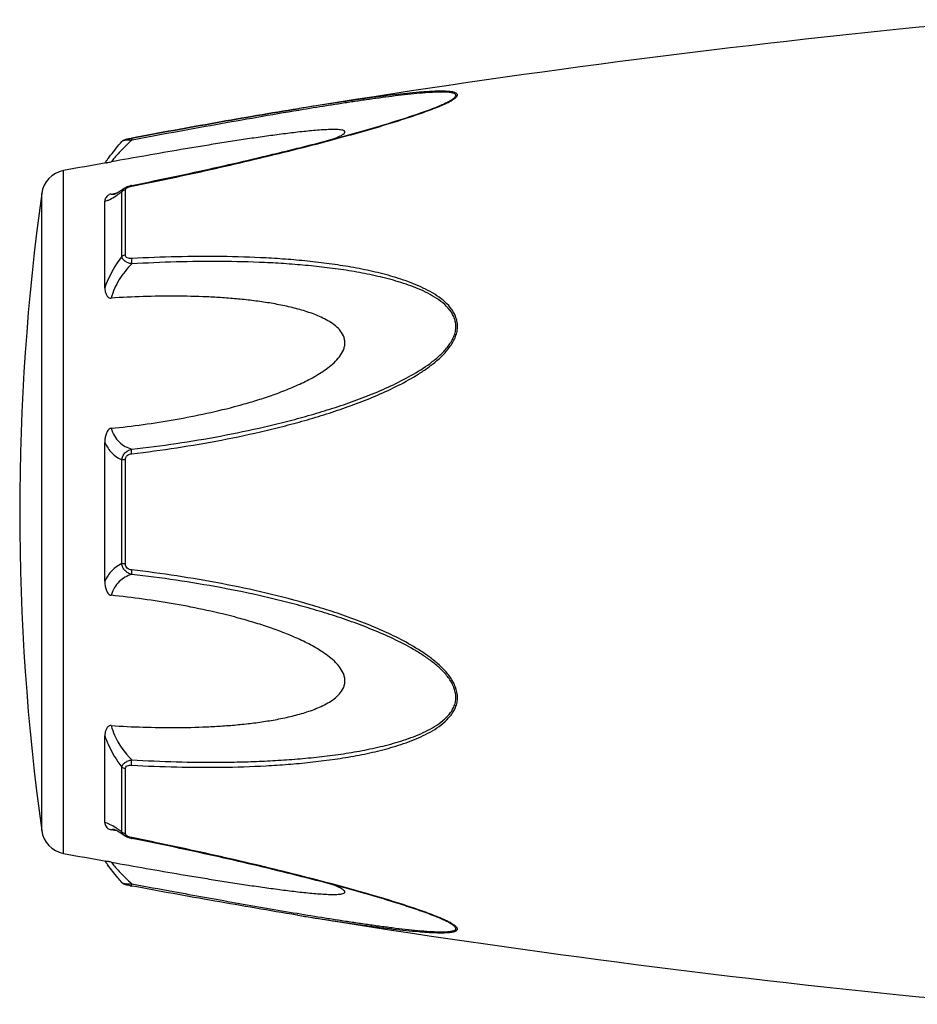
# Model space of a CAD drawing. Header units: millimetres. Extents: x -727 to 69715, y -15705 to 98123.
# Tile 220 of 256: x 48575 to 48619, y -15013 to -14965. Entities that reach past the tile are written whole.
import ezdxf

# ---------------------------------------------------------------- set-up
doc = ezdxf.new("R2010")
doc.units = ezdxf.units.MM

msp = doc.modelspace()

# ---------------------------------------------------------------- linework, layer by layer
at = {"color": 0, "linetype": 'Continuous'}
for p, q in [((48588.708, -14969.517), (48588.679, -14969.522)), ((48588.679, -14969.522), (48588.708, -14969.517)), ((48588.903, -14969.569), (48588.692, -14969.603)), ((48588.727, -14969.514), (48588.708, -14969.517)), ((48595.437, -14969.404), (48595.44, -14969.403)), ((48580.145, -14971.111), (48580.145, -14971.111)), ((48580.605, -14970.943), (48580.621, -14970.94)), ((48580.642, -14971.041), (48580.624, -14971.044)), ((48577.324, -15005.526), (48577.324, -14972.517)), ((48580.139, -14976.67), (48580.139, -14973.547)), ((48580.258, -14973.371), (48580.265, -14973.366)), ((48580.265, -14973.366), (48580.266, -14973.365)), ((48580.317, -14976.599), (48580.317, -14973.457)), ((48580.617, -14973.231), (48580.793, -14973.196)), ((48576.274, -15004.427), (48576.274, -14973.616)), ((48579.324, -14978.181), (48579.324, -14973.997)), ((48579.631, -14973.647), (48579.781, -14973.619)), ((48579.781, -14973.619), (48579.91, -14973.594)), ((48579.792, -14973.655), (48579.792, -14973.654)), ((48579.324, -14992.369), (48579.324, -14985.657)), ((48580.139, -14991.518), (48580.139, -14986.506)), ((48580.317, -14991.532), (48580.317, -14986.492)), ((48579.324, -15004.037), (48579.324, -14999.849)), ((48580.139, -15004.486), (48580.139, -15001.359)), ((48580.317, -15004.576), (48580.317, -15001.43)), ((48579.786, -15004.417), (48579.631, -15004.388)), ((48579.913, -15004.442), (48579.786, -15004.417)), ((48579.794, -15004.38), (48579.793, -15004.38)), ((48580.266, -15004.668), (48580.258, -15004.662)), ((48580.267, -15004.668), (48580.266, -15004.668)), ((48580.809, -15004.841), (48580.617, -15004.803)), ((48588.651, -15008.516), (48588.603, -15008.509)), ((48595.416, -15008.623), (48595.414, -15008.623))]:
    msp.add_line(p, q, dxfattribs=at)
for centre, radius, start, end in [((48626.912, -15055.206), 90, 91, 95.86353), ((48668.798, -15463.061), 500, 95.86353, 99.2151), ((48591.004, -14958.671), 11.634, 291.7214, 292.5819), ((48591.979, -14961.023), 9.088, 292.5987, 293.6391), ((48668.798, -15463.061), 499, 100.32224, 100.56288), ((48586.531, -14977.206), 8.803, 144.3884, 144.9605), ((48587.586, -14977.961), 10.1, 143.5801, 144.3916), ((48577.562, -14973.795), 1.3, 100.5629, 172.094), ((48580.894, -14974.626), 1.423, 101.209, 104.7713), ((48687.21, -14989.021), 112, 172.09404, 187.90596), ((48579.685, -14973.101), 0.564, 280.0673, 280.9293), ((48576.538, -14968.583), 6.132, 302.8759, 303.8307), ((48577.562, -15004.248), 1.3, 187.906, 259.4371), ((48576.285, -15009.856), 6.609, 55.991, 57.3511), ((48574.492, -15012.501), 9.805, 54.8309, 55.9509), ((48580.402, -15004.576), 0.085, 180.0437, 189.0843), ((48580.915, -15003.305), 1.527, 257.9795, 258.733), ((48668.798, -14514.982), 499, 259.43712, 259.67709), ((48586.217, -15001.066), 8.414, 214.9878, 215.2793), ((48587.498, -15000.154), 9.986, 215.3091, 216.3792), ((48582.096, -14999.11), 8.129, 259.0591, 259.5501), ((48668.798, -14514.982), 500, 260.77609, 264.13647), ((48590.943, -15019.507), 11.789, 67.6569, 68.2206), ((48591.903, -15017.186), 9.277, 66.4168, 67.6933), ((48626.912, -14922.837), 90, 264.13647, 269)]:
    msp.add_arc(centre, radius, start, end, dxfattribs=at)
for points, knots in [([(48595.623, -14969.349), (48595.701, -14969.314), (48595.848, -14969.247), (48596.049, -14969.143), (48596.191, -14969.056), (48596.281, -14968.986), (48596.336, -14968.932), (48596.373, -14968.869), (48596.354, -14968.811), (48596.32, -14968.778), (48596.272, -14968.752), (48596.208, -14968.731), (48596.132, -14968.713), (48596.009, -14968.694), (48595.834, -14968.681), (48595.602, -14968.676), (48595.349, -14968.68), (48595.081, -14968.691), (48594.8, -14968.708), (48594.41, -14968.738), (48593.907, -14968.785), (48593.29, -14968.853), (48592.659, -14968.931), (48592.018, -14969.016), (48591.37, -14969.107), (48590.715, -14969.203), (48589.833, -14969.337), (48589.17, -14969.442), (48588.727, -14969.514)], [0, 0, 0, 0, 0.02948, 0.055907, 0.078214, 0.087353, 0.094931, 0.105555, 0.109954, 0.115017, 0.121315, 0.129009, 0.138057, 0.148338, 0.172058, 0.199047, 0.228459, 0.259634, 0.292171, 0.325754, 0.395293, 0.467136, 0.540634, 0.615369, 0.691049, 0.767475, 0.844512, 1, 1, 1, 1]), ([(48595.44, -14969.403), (48595.521, -14969.369), (48595.675, -14969.302), (48595.889, -14969.199), (48596.047, -14969.112), (48596.152, -14969.042), (48596.213, -14968.995), (48596.257, -14968.949), (48596.284, -14968.906), (48596.289, -14968.862), (48596.268, -14968.825), (48596.229, -14968.797), (48596.175, -14968.774), (48596.106, -14968.755), (48595.992, -14968.735), (48595.824, -14968.722), (48595.601, -14968.718), (48595.356, -14968.723), (48595, -14968.741), (48594.531, -14968.777), (48593.949, -14968.836), (48593.347, -14968.906), (48592.732, -14968.985), (48592.107, -14969.071), (48591.476, -14969.163), (48590.838, -14969.259), (48589.979, -14969.393), (48589.334, -14969.497), (48588.903, -14969.569)], [0, 0, 0, 0, 0.03089, 0.059177, 0.083881, 0.094457, 0.103528, 0.11093, 0.116684, 0.121223, 0.125685, 0.131127, 0.137993, 0.146338, 0.156051, 0.17896, 0.205464, 0.234539, 0.265468, 0.331155, 0.400252, 0.471609, 0.544574, 0.618731, 0.693793, 0.769568, 0.845928, 1, 1, 1, 1]), ([(48580.621, -14970.94), (48581.97, -14970.691), (48584.653, -14970.202), (48587.341, -14969.739), (48588.679, -14969.522)], [0, 0, 0, 0, 0.502936, 1, 1, 1, 1]), ([(48580.623, -14973.268), (48581.896, -14973.014), (48583.801, -14972.612), (48586.327, -14972.03), (48588.207, -14971.575), (48589.762, -14971.177), (48590.993, -14970.844), (48592.197, -14970.506), (48593.375, -14970.155), (48594.508, -14969.78), (48595.05, -14969.583), (48595.31, -14969.479)], [0, 0, 0, 0, 0.256646, 0.384673, 0.512244, 0.638988, 0.701822, 0.764153, 0.886175, 0.944757, 1, 1, 1, 1]), ([(48588.679, -14969.522), (48587.341, -14969.739), (48584.654, -14970.202), (48581.972, -14970.691), (48580.623, -14970.94)], [0, 0, 0, 0, 0.496975, 1, 1, 1, 1]), ([(48588.692, -14969.603), (48587.355, -14969.826), (48584.67, -14970.297), (48581.989, -14970.79), (48580.642, -14971.041)], [0, 0, 0, 0, 0.497132, 1, 1, 1, 1]), ([(48580.793, -14973.196), (48582.067, -14972.941), (48583.972, -14972.539), (48586.499, -14971.956), (48588.069, -14971.576), (48589.317, -14971.262), (48590.245, -14971.019), (48591.164, -14970.77), (48592.073, -14970.515), (48592.966, -14970.252), (48593.834, -14969.982), (48594.658, -14969.705), (48595.189, -14969.508), (48595.44, -14969.403)], [0, 0, 0, 0, 0.25737, 0.385747, 0.513657, 0.577329, 0.64069, 0.703648, 0.766063, 0.827658, 0.887975, 0.946116, 1, 1, 1, 1]), ([(48590.423, -14970.97), (48590.472, -14970.949), (48590.565, -14970.908), (48590.694, -14970.846), (48590.8, -14970.784), (48590.871, -14970.733), (48590.907, -14970.692), (48590.922, -14970.665), (48590.925, -14970.638), (48590.914, -14970.614), (48590.891, -14970.595), (48590.845, -14970.572), (48590.765, -14970.552), (48590.652, -14970.537), (48590.464, -14970.526), (48590.199, -14970.529), (48589.859, -14970.545), (48589.498, -14970.572), (48589.122, -14970.607), (48588.736, -14970.648), (48588.344, -14970.694), (48587.946, -14970.744), (48587.544, -14970.797), (48587.003, -14970.871), (48586.32, -14970.97), (48585.496, -14971.096), (48584.667, -14971.227), (48583.833, -14971.363), (48582.716, -14971.55), (48581.315, -14971.793), (48580.193, -14971.993), (48579.631, -14972.094)], [0, 0, 0, 0, 0.013224, 0.025246, 0.035584, 0.043707, 0.046793, 0.049242, 0.051265, 0.053246, 0.055591, 0.058505, 0.066098, 0.075763, 0.087038, 0.112872, 0.141444, 0.171707, 0.203125, 0.235343, 0.268137, 0.301392, 0.33501, 0.368911, 0.437385, 0.506544, 0.576211, 0.646269, 0.71663, 0.85801, 1, 1, 1, 1]), ([(48579.459, -14971.965), (48579.507, -14971.9), (48579.727, -14971.608), (48579.959, -14971.326), (48580.145, -14971.112)], [0, 0, 0, 0, 0.221481, 1, 1, 1, 1]), ([(48580.624, -14971.044), (48580.414, -14971.236), (48580.13, -14971.516), (48579.808, -14971.874), (48579.682, -14972.027), (48579.631, -14972.094)], [0, 0, 0, 0, 0.588807, 0.825815, 1, 1, 1, 1]), ([(48580.145, -14971.112), (48580.174, -14971.078), (48580.241, -14971.03), (48580.356, -14970.994), (48580.475, -14970.968), (48580.559, -14970.951), (48580.605, -14970.943)], [0, 0, 0, 0, 0.265729, 0.479644, 0.722816, 1, 1, 1, 1]), ([(48580.624, -14971.044), (48580.568, -14971.042), (48580.464, -14971.042), (48580.323, -14971.051), (48580.226, -14971.069), (48580.17, -14971.091), (48580.151, -14971.104), (48580.145, -14971.112)], [0, 0, 0, 0, 0.33971, 0.636245, 0.862204, 0.94183, 1, 1, 1, 1]), ([(48580.621, -14970.94), (48580.619, -14970.94), (48580.617, -14970.953), (48580.617, -14970.971), (48580.619, -14971.005), (48580.622, -14971.03), (48580.624, -14971.044)], [0, 0, 0, 0, 0.078563, 0.274425, 0.586251, 1, 1, 1, 1]), ([(48579.385, -14972.137), (48579.397, -14972.135), (48579.479, -14972.12), (48579.561, -14972.107), (48579.631, -14972.094)], [0, 0, 0, 0, 0.14802, 1, 1, 1, 1]), ([(48579.924, -14973.586), (48579.949, -14973.572), (48580.062, -14973.504), (48580.172, -14973.43), (48580.258, -14973.371)], [0, 0, 0, 0, 0.212027, 1, 1, 1, 1]), ([(48579.951, -14973.676), (48579.967, -14973.666), (48580.03, -14973.624), (48580.092, -14973.58), (48580.139, -14973.547)], [0, 0, 0, 0, 0.242177, 1, 1, 1, 1]), ([(48580.139, -14973.547), (48580.145, -14973.512), (48580.176, -14973.441), (48580.233, -14973.389), (48580.265, -14973.366)], [0, 0, 0, 0, 0.468978, 1, 1, 1, 1]), ([(48580.317, -14973.457), (48580.3, -14973.46), (48580.235, -14973.475), (48580.174, -14973.511), (48580.139, -14973.547)], [0, 0, 0, 0, 0.258764, 1, 1, 1, 1]), ([(48580.266, -14973.365), (48580.277, -14973.358), (48580.321, -14973.329), (48580.369, -14973.306), (48580.406, -14973.292)], [0, 0, 0, 0, 0.247211, 1, 1, 1, 1]), ([(48580.317, -14973.457), (48580.317, -14973.452), (48580.32, -14973.427), (48580.333, -14973.404), (48580.346, -14973.39)], [0, 0, 0, 0, 0.225175, 1, 1, 1, 1]), ([(48580.346, -14973.39), (48580.35, -14973.385), (48580.37, -14973.364), (48580.394, -14973.348), (48580.414, -14973.338)], [0, 0, 0, 0, 0.225244, 1, 1, 1, 1]), ([(48580.414, -14973.338), (48580.419, -14973.335), (48580.441, -14973.323), (48580.465, -14973.313), (48580.483, -14973.307)], [0, 0, 0, 0, 0.241505, 1, 1, 1, 1]), ([(48580.483, -14973.307), (48580.494, -14973.302), (48580.54, -14973.287), (48580.587, -14973.275), (48580.623, -14973.268)], [0, 0, 0, 0, 0.246414, 1, 1, 1, 1]), ([(48580.623, -14973.268), (48580.622, -14973.263), (48580.621, -14973.254), (48580.618, -14973.242), (48580.618, -14973.235), (48580.616, -14973.231), (48580.617, -14973.231)], [0, 0, 0, 0, 0.428218, 0.741394, 0.932956, 1, 1, 1, 1]), ([(48579.631, -14973.647), (48579.599, -14973.654), (48579.541, -14973.671), (48579.453, -14973.724), (48579.38, -14973.801), (48579.333, -14973.9), (48579.324, -14973.966), (48579.324, -14973.997)], [0, 0, 0, 0, 0.19482, 0.35748, 0.608365, 0.813655, 1, 1, 1, 1]), ([(48579.324, -14973.997), (48579.361, -14973.99), (48579.443, -14973.965), (48579.628, -14973.882), (48579.768, -14973.796), (48579.866, -14973.732)], [0, 0, 0, 0, 0.189472, 0.420855, 1, 1, 1, 1]), ([(48579.631, -14973.647), (48579.641, -14973.652), (48579.691, -14973.668), (48579.744, -14973.663), (48579.784, -14973.656)], [0, 0, 0, 0, 0.213215, 1, 1, 1, 1]), ([(48579.788, -14973.655), (48579.785, -14973.656), (48579.783, -14973.657), (48579.778, -14973.657), (48579.786, -14973.655), (48579.791, -14973.653), (48579.81, -14973.645), (48579.831, -14973.635), (48579.859, -14973.622), (48579.89, -14973.605), (48579.913, -14973.593), (48579.924, -14973.586)], [0, 0, 0, 0, 0.050729, 0.053439, 0.064665, 0.125059, 0.230112, 0.374221, 0.553235, 0.763061, 1, 1, 1, 1]), ([(48580.139, -14976.67), (48580.053, -14976.783), (48579.724, -14977.253), (48579.465, -14977.773), (48579.324, -14978.181)], [0, 0, 0, 0, 0.246978, 1, 1, 1, 1]), ([(48580.317, -14976.599), (48580.3, -14976.601), (48580.237, -14976.613), (48580.175, -14976.64), (48580.139, -14976.67)], [0, 0, 0, 0, 0.266982, 1, 1, 1, 1]), ([(48580.624, -14977.025), (48580.564, -14977.012), (48580.45, -14976.978), (48580.299, -14976.901), (48580.186, -14976.8), (48580.146, -14976.712), (48580.139, -14976.67)], [0, 0, 0, 0, 0.291894, 0.562609, 0.798475, 1, 1, 1, 1]), ([(48580.623, -14976.768), (48580.586, -14976.77), (48580.513, -14976.769), (48580.412, -14976.746), (48580.334, -14976.687), (48580.317, -14976.626), (48580.317, -14976.599)], [0, 0, 0, 0, 0.287056, 0.554503, 0.787456, 1, 1, 1, 1]), ([(48580.623, -14976.768), (48580.618, -14976.808), (48580.616, -14976.894), (48580.62, -14976.98), (48580.624, -14977.025)], [0, 0, 0, 0, 0.467767, 1, 1, 1, 1]), ([(48580.624, -14986.204), (48581.35, -14986.12), (48582.8, -14985.928), (48584.966, -14985.559), (48586.759, -14985.172), (48588.185, -14984.818), (48589.25, -14984.526), (48590.306, -14984.199), (48591.351, -14983.835), (48592.383, -14983.43), (48593.393, -14982.971), (48594.206, -14982.531), (48594.827, -14982.13), (48595.269, -14981.799), (48595.678, -14981.432), (48596.028, -14981.018), (48596.25, -14980.628), (48596.348, -14980.294), (48596.372, -14980.04), (48596.346, -14979.791), (48596.25, -14979.477), (48596.032, -14979.123), (48595.677, -14978.776), (48595.268, -14978.487), (48594.825, -14978.242), (48594.202, -14977.959), (48593.387, -14977.674), (48592.378, -14977.408), (48591.347, -14977.198), (48590.301, -14977.032), (48589.246, -14976.903), (48588.182, -14976.805), (48586.754, -14976.711), (48584.957, -14976.658), (48582.792, -14976.671), (48581.347, -14976.728), (48580.623, -14976.768)], [0, 0, 0, 0, 0.063635, 0.127396, 0.191296, 0.223303, 0.255348, 0.287434, 0.319562, 0.351727, 0.383919, 0.416107, 0.432182, 0.448215, 0.464156, 0.479907, 0.495291, 0.502793, 0.510127, 0.517331, 0.52445, 0.538608, 0.552922, 0.567437, 0.582127, 0.596956, 0.626929, 0.657232, 0.687777, 0.718508, 0.74939, 0.780398, 0.811517, 0.874045, 0.936883, 1, 1, 1, 1]), ([(48580.624, -14977.025), (48580.393, -14977.254), (48579.984, -14977.765), (48579.713, -14978.366), (48579.631, -14978.68)], [0, 0, 0, 0, 0.500208, 1, 1, 1, 1]), ([(48580.625, -14985.987), (48581.342, -14985.906), (48582.776, -14985.719), (48584.919, -14985.363), (48586.692, -14984.99), (48588.104, -14984.648), (48589.158, -14984.368), (48590.205, -14984.054), (48591.241, -14983.705), (48592.266, -14983.317), (48593.271, -14982.879), (48594.244, -14982.374), (48595.012, -14981.877), (48595.568, -14981.409), (48595.872, -14981.074), (48596.072, -14980.779), (48596.19, -14980.545), (48596.269, -14980.3), (48596.296, -14980.049), (48596.267, -14979.803), (48596.164, -14979.495), (48595.933, -14979.154), (48595.567, -14978.827), (48595.15, -14978.558), (48594.703, -14978.33), (48594.236, -14978.134), (48593.756, -14977.964), (48593.099, -14977.766), (48592.26, -14977.562), (48591.237, -14977.371), (48590.2, -14977.221), (48589.154, -14977.106), (48588.101, -14977.019), (48586.687, -14976.939), (48584.91, -14976.899), (48582.769, -14976.922), (48581.339, -14976.984), (48580.624, -14977.025)], [0, 0, 0, 0, 0.063589, 0.127295, 0.191136, 0.223111, 0.255121, 0.287171, 0.319267, 0.351401, 0.383569, 0.41575, 0.447866, 0.463844, 0.479652, 0.487454, 0.495134, 0.502662, 0.51, 0.517195, 0.524298, 0.538439, 0.552765, 0.567303, 0.582017, 0.596869, 0.611832, 0.626888, 0.657217, 0.687781, 0.718525, 0.749415, 0.780427, 0.811548, 0.874072, 0.936899, 1, 1, 1, 1]), ([(48579.324, -14978.181), (48579.324, -14978.232), (48579.332, -14978.336), (48579.367, -14978.461), (48579.415, -14978.554), (48579.466, -14978.619), (48579.538, -14978.672), (48579.6, -14978.682), (48579.631, -14978.68)], [0, 0, 0, 0, 0.238003, 0.476366, 0.597445, 0.721615, 0.853559, 1, 1, 1, 1]), ([(48579.631, -14984.975), (48580.148, -14984.923), (48581.179, -14984.8), (48582.721, -14984.559), (48584.256, -14984.26), (48585.525, -14983.953), (48586.53, -14983.664), (48587.278, -14983.423), (48588.017, -14983.153), (48588.742, -14982.846), (48589.329, -14982.551), (48589.779, -14982.281), (48590.102, -14982.058), (48590.402, -14981.809), (48590.666, -14981.527), (48590.834, -14981.254), (48590.91, -14981.018), (48590.93, -14980.838), (48590.91, -14980.661), (48590.835, -14980.439), (48590.667, -14980.194), (48590.402, -14979.96), (48590.1, -14979.765), (48589.778, -14979.601), (48589.327, -14979.412), (48588.738, -14979.224), (48588.014, -14979.048), (48587.275, -14978.911), (48586.528, -14978.804), (48585.773, -14978.721), (48585.014, -14978.66), (48583.996, -14978.604), (48582.716, -14978.576), (48581.175, -14978.598), (48580.146, -14978.647), (48579.631, -14978.68)], [0, 0, 0, 0, 0.063495, 0.12712, 0.190878, 0.25478, 0.286791, 0.31884, 0.350926, 0.383041, 0.415158, 0.431203, 0.447213, 0.463143, 0.478902, 0.4943, 0.5018, 0.509129, 0.516317, 0.523425, 0.537606, 0.551987, 0.566584, 0.581352, 0.596258, 0.626376, 0.656797, 0.687441, 0.718253, 0.749203, 0.780268, 0.811433, 0.874017, 0.936884, 1, 1, 1, 1]), ([(48579.631, -14984.975), (48579.598, -14984.979), (48579.532, -14985.005), (48579.464, -14985.082), (48579.415, -14985.17), (48579.367, -14985.294), (48579.332, -14985.457), (48579.324, -14985.59), (48579.324, -14985.656)], [0, 0, 0, 0, 0.125535, 0.252013, 0.377694, 0.502869, 0.751849, 1, 1, 1, 1]), ([(48579.631, -14984.975), (48579.669, -14985.104), (48579.769, -14985.345), (48580.003, -14985.644), (48580.295, -14985.859), (48580.513, -14985.951), (48580.625, -14985.987)], [0, 0, 0, 0, 0.272929, 0.523074, 0.761734, 1, 1, 1, 1]), ([(48579.324, -14985.657), (48579.411, -14985.846), (48579.635, -14986.187), (48579.968, -14986.423), (48580.139, -14986.506)], [0, 0, 0, 0, 0.522223, 1, 1, 1, 1]), ([(48580.139, -14986.506), (48580.146, -14986.444), (48580.179, -14986.319), (48580.289, -14986.161), (48580.444, -14986.047), (48580.563, -14986.002), (48580.625, -14985.987)], [0, 0, 0, 0, 0.250125, 0.500215, 0.750197, 1, 1, 1, 1]), ([(48580.317, -14986.492), (48580.317, -14986.453), (48580.332, -14986.375), (48580.405, -14986.28), (48580.509, -14986.225), (48580.586, -14986.209), (48580.624, -14986.204)], [0, 0, 0, 0, 0.249368, 0.500015, 0.750587, 1, 1, 1, 1]), ([(48580.624, -14986.204), (48580.62, -14986.162), (48580.617, -14986.09), (48580.619, -14986.017), (48580.625, -14985.987)], [0, 0, 0, 0, 0.583261, 1, 1, 1, 1]), ([(48580.317, -14986.492), (48580.3, -14986.492), (48580.241, -14986.494), (48580.181, -14986.499), (48580.139, -14986.506)], [0, 0, 0, 0, 0.284006, 1, 1, 1, 1]), ([(48580.139, -14991.518), (48579.968, -14991.602), (48579.635, -14991.838), (48579.411, -14992.18), (48579.324, -14992.369)], [0, 0, 0, 0, 0.477899, 1, 1, 1, 1]), ([(48580.624, -14992.037), (48580.563, -14992.022), (48580.443, -14991.977), (48580.289, -14991.863), (48580.179, -14991.705), (48580.146, -14991.581), (48580.139, -14991.518)], [0, 0, 0, 0, 0.249817, 0.499798, 0.74986, 1, 1, 1, 1]), ([(48580.317, -14991.532), (48580.3, -14991.532), (48580.241, -14991.53), (48580.181, -14991.525), (48580.139, -14991.518)], [0, 0, 0, 0, 0.284019, 1, 1, 1, 1]), ([(48580.623, -14991.82), (48580.585, -14991.815), (48580.509, -14991.799), (48580.405, -14991.744), (48580.332, -14991.649), (48580.317, -14991.571), (48580.317, -14991.532)], [0, 0, 0, 0, 0.249451, 0.500018, 0.750583, 1, 1, 1, 1]), ([(48580.624, -14992.037), (48580.512, -14992.073), (48580.294, -14992.166), (48580.003, -14992.381), (48579.769, -14992.68), (48579.669, -14992.921), (48579.631, -14993.05)], [0, 0, 0, 0, 0.238394, 0.476974, 0.727116, 1, 1, 1, 1]), ([(48580.623, -14991.82), (48580.619, -14991.862), (48580.616, -14991.934), (48580.618, -14992.007), (48580.624, -14992.037)], [0, 0, 0, 0, 0.582827, 1, 1, 1, 1]), ([(48580.624, -15001.261), (48581.347, -15001.301), (48582.793, -15001.36), (48584.958, -15001.375), (48586.754, -15001.315), (48588.182, -15001.222), (48589.247, -15001.126), (48590.302, -15000.996), (48591.348, -15000.829), (48592.378, -15000.619), (48593.387, -15000.352), (48594.203, -15000.067), (48594.825, -14999.783), (48595.268, -14999.538), (48595.677, -14999.249), (48595.973, -14998.957), (48596.163, -14998.69), (48596.276, -14998.471), (48596.349, -14998.234), (48596.381, -14997.899), (48596.289, -14997.47), (48596.031, -14997.005), (48595.678, -14996.592), (48595.269, -14996.225), (48594.827, -14995.894), (48594.206, -14995.493), (48593.392, -14995.053), (48592.383, -14994.594), (48591.351, -14994.189), (48590.305, -14993.826), (48588.897, -14993.392), (48587.119, -14992.925), (48584.964, -14992.471), (48582.799, -14992.098), (48581.349, -14991.904), (48580.623, -14991.82)], [0, 0, 0, 0, 0.063127, 0.125969, 0.188473, 0.219596, 0.250616, 0.281496, 0.312222, 0.342767, 0.373071, 0.403045, 0.417875, 0.432563, 0.447076, 0.461383, 0.468491, 0.475585, 0.482706, 0.489913, 0.504703, 0.520085, 0.535843, 0.551789, 0.567824, 0.583902, 0.616092, 0.648285, 0.680449, 0.712576, 0.744661, 0.808707, 0.872603, 0.936364, 1, 1, 1, 1]), ([(48580.625, -15001.003), (48581.34, -15001.044), (48582.77, -15001.107), (48584.556, -15001.128), (48585.98, -15001.104), (48587.043, -15001.064), (48588.101, -15001.003), (48589.155, -15000.92), (48590.201, -15000.805), (48591.238, -15000.652), (48592.261, -15000.461), (48593.265, -15000.217), (48594.079, -14999.955), (48594.704, -14999.693), (48595.151, -14999.465), (48595.567, -14999.196), (48595.873, -14998.921), (48596.072, -14998.664), (48596.192, -14998.453), (48596.27, -14998.221), (48596.305, -14997.889), (48596.205, -14997.464), (48595.932, -14997.011), (48595.568, -14996.614), (48595.152, -14996.262), (48594.705, -14995.947), (48594.083, -14995.564), (48593.27, -14995.143), (48592.265, -14994.705), (48591.241, -14994.317), (48590.204, -14993.97), (48589.157, -14993.657), (48588.104, -14993.373), (48586.692, -14993.031), (48584.917, -14992.667), (48582.775, -14992.306), (48581.341, -14992.118), (48580.624, -14992.037)], [0, 0, 0, 0, 0.063114, 0.125949, 0.157245, 0.188456, 0.219582, 0.250607, 0.281495, 0.312234, 0.342798, 0.373129, 0.40314, 0.417992, 0.432705, 0.447241, 0.461558, 0.468661, 0.475744, 0.482848, 0.490045, 0.504858, 0.520307, 0.536124, 0.552106, 0.56816, 0.584244, 0.616427, 0.648598, 0.680734, 0.712828, 0.744881, 0.776894, 0.808867, 0.872702, 0.936412, 1, 1, 1, 1]), ([(48579.324, -14992.369), (48579.324, -14992.435), (48579.332, -14992.568), (48579.367, -14992.731), (48579.415, -14992.856), (48579.464, -14992.944), (48579.533, -14993.02), (48579.598, -14993.047), (48579.631, -14993.05)], [0, 0, 0, 0, 0.248169, 0.497163, 0.622341, 0.748019, 0.874484, 1, 1, 1, 1]), ([(48579.631, -14999.349), (48580.146, -14999.381), (48581.175, -14999.43), (48582.716, -14999.452), (48583.996, -14999.424), (48585.014, -14999.367), (48585.773, -14999.306), (48586.528, -14999.223), (48587.275, -14999.116), (48588.014, -14998.978), (48588.738, -14998.802), (48589.327, -14998.614), (48589.778, -14998.425), (48590.101, -14998.261), (48590.402, -14998.066), (48590.667, -14997.831), (48590.836, -14997.587), (48590.911, -14997.364), (48590.93, -14997.187), (48590.91, -14997.007), (48590.833, -14996.771), (48590.7, -14996.553), (48590.536, -14996.359), (48590.353, -14996.175), (48590.101, -14995.967), (48589.779, -14995.743), (48589.329, -14995.473), (48588.742, -14995.178), (48588.017, -14994.871), (48587.278, -14994.601), (48586.53, -14994.36), (48585.524, -14994.072), (48584.256, -14993.765), (48582.721, -14993.466), (48581.179, -14993.226), (48580.148, -14993.103), (48579.631, -14993.05)], [0, 0, 0, 0, 0.063112, 0.125975, 0.188555, 0.219719, 0.250782, 0.281729, 0.312543, 0.343186, 0.373609, 0.403727, 0.418634, 0.433407, 0.448005, 0.462391, 0.476578, 0.483689, 0.490881, 0.498215, 0.505719, 0.521118, 0.528977, 0.536891, 0.552822, 0.568831, 0.584876, 0.616992, 0.649103, 0.681187, 0.713234, 0.745242, 0.809138, 0.87289, 0.93651, 1, 1, 1, 1]), ([(48579.631, -14999.349), (48579.6, -14999.347), (48579.537, -14999.356), (48579.466, -14999.409), (48579.415, -14999.474), (48579.367, -14999.568), (48579.332, -14999.693), (48579.324, -14999.797), (48579.324, -14999.848)], [0, 0, 0, 0, 0.146355, 0.278259, 0.402425, 0.523518, 0.761934, 1, 1, 1, 1]), ([(48579.631, -14999.349), (48579.672, -14999.504), (48579.889, -15000.117), (48580.279, -15000.66), (48580.625, -15001.003)], [0, 0, 0, 0, 0.247925, 1, 1, 1, 1]), ([(48579.324, -14999.849), (48579.371, -14999.985), (48579.582, -15000.518), (48579.879, -15001.017), (48580.139, -15001.359)], [0, 0, 0, 0, 0.251574, 1, 1, 1, 1]), ([(48580.139, -15001.359), (48580.146, -15001.317), (48580.186, -15001.229), (48580.299, -15001.128), (48580.45, -15001.05), (48580.565, -15001.016), (48580.625, -15001.003)], [0, 0, 0, 0, 0.201639, 0.43756, 0.708236, 1, 1, 1, 1]), ([(48580.624, -15001.261), (48580.619, -15001.221), (48580.616, -15001.134), (48580.62, -15001.048), (48580.625, -15001.003)], [0, 0, 0, 0, 0.467922, 1, 1, 1, 1]), ([(48580.317, -15001.43), (48580.3, -15001.428), (48580.237, -15001.416), (48580.175, -15001.389), (48580.139, -15001.359)], [0, 0, 0, 0, 0.267018, 1, 1, 1, 1]), ([(48580.317, -15001.43), (48580.317, -15001.402), (48580.334, -15001.342), (48580.412, -15001.283), (48580.514, -15001.26), (48580.586, -15001.259), (48580.624, -15001.261)], [0, 0, 0, 0, 0.212614, 0.445637, 0.713059, 1, 1, 1, 1]), ([(48579.85, -15004.291), (48579.755, -15004.23), (48579.619, -15004.148), (48579.44, -15004.068), (48579.36, -15004.044), (48579.324, -15004.037)], [0, 0, 0, 0, 0.577794, 0.80943, 1, 1, 1, 1]), ([(48579.324, -15004.037), (48579.324, -15004.069), (48579.333, -15004.135), (48579.38, -15004.234), (48579.453, -15004.311), (48579.541, -15004.364), (48579.599, -15004.382), (48579.631, -15004.388)], [0, 0, 0, 0, 0.186516, 0.391937, 0.642812, 0.805374, 1, 1, 1, 1]), ([(48579.793, -15004.38), (48579.777, -15004.377), (48579.724, -15004.369), (48579.666, -15004.372), (48579.631, -15004.388)], [0, 0, 0, 0, 0.296315, 1, 1, 1, 1]), ([(48579.928, -15004.45), (48579.9, -15004.434), (48579.853, -15004.409), (48579.806, -15004.387), (48579.788, -15004.38)], [0, 0, 0, 0, 0.632551, 1, 1, 1, 1]), ([(48580.258, -15004.662), (48580.227, -15004.641), (48580.119, -15004.568), (48580.01, -15004.497), (48579.928, -15004.45)], [0, 0, 0, 0, 0.283099, 1, 1, 1, 1]), ([(48580.317, -15004.576), (48580.3, -15004.573), (48580.235, -15004.558), (48580.174, -15004.522), (48580.139, -15004.486)], [0, 0, 0, 0, 0.258792, 1, 1, 1, 1]), ([(48580.266, -15004.668), (48580.233, -15004.645), (48580.176, -15004.593), (48580.145, -15004.521), (48580.139, -15004.486)], [0, 0, 0, 0, 0.53106, 1, 1, 1, 1]), ([(48580.461, -15004.762), (48580.444, -15004.756), (48580.376, -15004.732), (48580.311, -15004.699), (48580.267, -15004.668)], [0, 0, 0, 0, 0.254193, 1, 1, 1, 1]), ([(48580.415, -15004.696), (48580.402, -15004.689), (48580.361, -15004.664), (48580.324, -15004.623), (48580.318, -15004.589)], [0, 0, 0, 0, 0.308636, 1, 1, 1, 1]), ([(48580.484, -15004.727), (48580.478, -15004.725), (48580.454, -15004.716), (48580.432, -15004.705), (48580.415, -15004.696)], [0, 0, 0, 0, 0.257368, 1, 1, 1, 1]), ([(48580.623, -15004.765), (48580.622, -15004.77), (48580.62, -15004.779), (48580.618, -15004.792), (48580.618, -15004.798), (48580.616, -15004.802), (48580.617, -15004.803)], [0, 0, 0, 0, 0.428099, 0.741246, 0.932847, 1, 1, 1, 1]), ([(48595.317, -15008.56), (48595.057, -15008.456), (48594.516, -15008.259), (48593.383, -15007.883), (48591.899, -15007.439), (48590.073, -15006.938), (48587.584, -15006.298), (48584.434, -15005.559), (48581.897, -15005.02), (48580.623, -15004.765)], [0, 0, 0, 0, 0.055213, 0.113792, 0.23581, 0.360995, 0.487722, 0.743348, 1, 1, 1, 1]), ([(48595.416, -15008.623), (48595.164, -15008.519), (48594.634, -15008.322), (48593.81, -15008.046), (48592.944, -15007.777), (48591.75, -15007.425), (48590.226, -15007.007), (48587.746, -15006.37), (48584.607, -15005.633), (48582.078, -15005.095), (48580.809, -15004.841)], [0, 0, 0, 0, 0.054079, 0.112293, 0.172626, 0.23422, 0.359577, 0.486553, 0.742745, 1, 1, 1, 1]), ([(48579.631, -15005.948), (48579.6, -15005.942), (48579.516, -15005.927), (48579.431, -15005.914), (48579.379, -15005.905)], [0, 0, 0, 0, 0.376124, 1, 1, 1, 1]), ([(48580.145, -15006.932), (48580.079, -15006.856), (48579.842, -15006.578), (48579.615, -15006.29), (48579.458, -15006.077)], [0, 0, 0, 0, 0.274505, 1, 1, 1, 1]), ([(48579.631, -15005.948), (48579.682, -15006.015), (48579.808, -15006.169), (48580.031, -15006.417), (48580.31, -15006.702), (48580.515, -15006.899), (48580.624, -15006.999)], [0, 0, 0, 0, 0.174298, 0.411219, 0.692021, 1, 1, 1, 1]), ([(48579.631, -15005.948), (48580.194, -15006.05), (48581.317, -15006.25), (48582.721, -15006.492), (48583.84, -15006.68), (48584.675, -15006.816), (48585.506, -15006.947), (48586.331, -15007.073), (48587.014, -15007.171), (48587.557, -15007.246), (48587.959, -15007.298), (48588.357, -15007.348), (48588.75, -15007.394), (48589.136, -15007.434), (48589.512, -15007.469), (48589.873, -15007.495), (48590.213, -15007.511), (48590.476, -15007.513), (48590.662, -15007.501), (48590.775, -15007.485), (48590.852, -15007.465), (48590.896, -15007.44), (48590.917, -15007.42), (48590.925, -15007.395), (48590.92, -15007.368), (48590.903, -15007.341), (48590.863, -15007.299), (48590.791, -15007.247), (48590.682, -15007.186), (48590.551, -15007.122), (48590.457, -15007.081), (48590.408, -15007.061)], [0, 0, 0, 0, 0.142006, 0.283398, 0.353765, 0.423828, 0.493495, 0.562647, 0.631121, 0.66502, 0.698626, 0.731869, 0.764656, 0.796849, 0.828224, 0.858442, 0.886945, 0.912611, 0.92378, 0.93331, 0.940718, 0.943524, 0.945777, 0.947738, 0.949832, 0.952411, 0.955637, 0.963997, 0.974507, 0.98666, 1, 1, 1, 1]), ([(48580.553, -15007.091), (48580.514, -15007.083), (48580.44, -15007.068), (48580.334, -15007.044), (48580.231, -15007.009), (48580.171, -15006.963), (48580.145, -15006.932)], [0, 0, 0, 0, 0.273626, 0.507992, 0.727544, 1, 1, 1, 1]), ([(48580.145, -15006.932), (48580.151, -15006.939), (48580.17, -15006.953), (48580.226, -15006.975), (48580.323, -15006.992), (48580.464, -15007.002), (48580.569, -15007.001), (48580.624, -15006.999)], [0, 0, 0, 0, 0.057868, 0.137343, 0.363312, 0.660033, 1, 1, 1, 1]), ([(48580.622, -15007.104), (48580.619, -15007.103), (48580.618, -15007.09), (48580.618, -15007.073), (48580.62, -15007.038), (48580.623, -15007.013), (48580.624, -15006.999)], [0, 0, 0, 0, 0.078467, 0.274376, 0.586265, 1, 1, 1, 1]), ([(48588.603, -15008.509), (48587.278, -15008.293), (48584.616, -15007.834), (48581.958, -15007.351), (48580.622, -15007.104)], [0, 0, 0, 0, 0.497068, 1, 1, 1, 1]), ([(48580.624, -15006.999), (48581.295, -15007.123), (48582.966, -15007.432), (48585.629, -15007.914), (48587.624, -15008.258), (48588.617, -15008.424)], [0, 0, 0, 0, 0.251917, 0.627872, 1, 1, 1, 1]), ([(48588.617, -15008.424), (48589.062, -15008.498), (48589.729, -15008.608), (48590.615, -15008.747), (48591.274, -15008.847), (48591.927, -15008.943), (48592.573, -15009.033), (48593.209, -15009.116), (48593.832, -15009.191), (48594.436, -15009.254), (48594.923, -15009.293), (48595.294, -15009.313), (48595.551, -15009.32), (48595.785, -15009.318), (48595.963, -15009.306), (48596.086, -15009.287), (48596.161, -15009.27), (48596.221, -15009.247), (48596.265, -15009.22), (48596.289, -15009.181), (48596.285, -15009.136), (48596.258, -15009.092), (48596.213, -15009.045), (48596.153, -15008.996), (48596.046, -15008.924), (48595.883, -15008.833), (48595.66, -15008.727), (48595.5, -15008.658), (48595.416, -15008.623)], [0, 0, 0, 0, 0.153439, 0.229445, 0.304902, 0.379707, 0.453642, 0.526452, 0.597735, 0.666841, 0.732698, 0.763801, 0.793118, 0.81995, 0.843381, 0.853458, 0.862207, 0.869459, 0.875128, 0.87961, 0.884095, 0.889726, 0.896977, 0.905865, 0.916254, 0.94079, 0.969089, 1, 1, 1, 1]), ([(48588.651, -15008.516), (48589.098, -15008.589), (48589.767, -15008.695), (48590.657, -15008.831), (48591.317, -15008.927), (48591.972, -15009.019), (48592.619, -15009.105), (48593.255, -15009.183), (48593.878, -15009.252), (48594.386, -15009.3), (48594.78, -15009.33), (48595.064, -15009.348), (48595.335, -15009.359), (48595.591, -15009.364), (48595.825, -15009.359), (48596.003, -15009.345), (48596.128, -15009.326), (48596.206, -15009.309), (48596.271, -15009.287), (48596.321, -15009.261), (48596.356, -15009.229), (48596.368, -15009.187), (48596.356, -15009.142), (48596.325, -15009.097), (48596.278, -15009.05), (48596.189, -15008.98), (48596.045, -15008.891), (48595.843, -15008.786), (48595.694, -15008.719), (48595.615, -15008.684)], [0, 0, 0, 0, 0.155309, 0.232207, 0.308518, 0.38411, 0.45876, 0.532202, 0.604002, 0.673502, 0.707078, 0.73962, 0.77081, 0.800217, 0.827213, 0.851007, 0.8614, 0.870581, 0.878415, 0.8848, 0.889847, 0.894233, 0.899058, 0.905123, 0.912705, 0.92179, 0.943969, 0.970425, 1, 1, 1, 1])]:
    msp.add_open_spline(points, degree=3, knots=knots, dxfattribs=at)
for points in [[(48580.406, -14973.292), (48580.447, -14973.275), (48580.489, -14973.262), (48580.531, -14973.251)], [(48580.597, -15004.799), (48580.551, -15004.789), (48580.506, -15004.777), (48580.461, -15004.762)], [(48580.531, -15004.743), (48580.515, -15004.738), (48580.499, -15004.733), (48580.484, -15004.727)], [(48580.623, -15004.765), (48580.592, -15004.759), (48580.561, -15004.751), (48580.531, -15004.743)]]:
    msp.add_open_spline(points, degree=3, dxfattribs=at)

doc.saveas('drawing.dxf')
